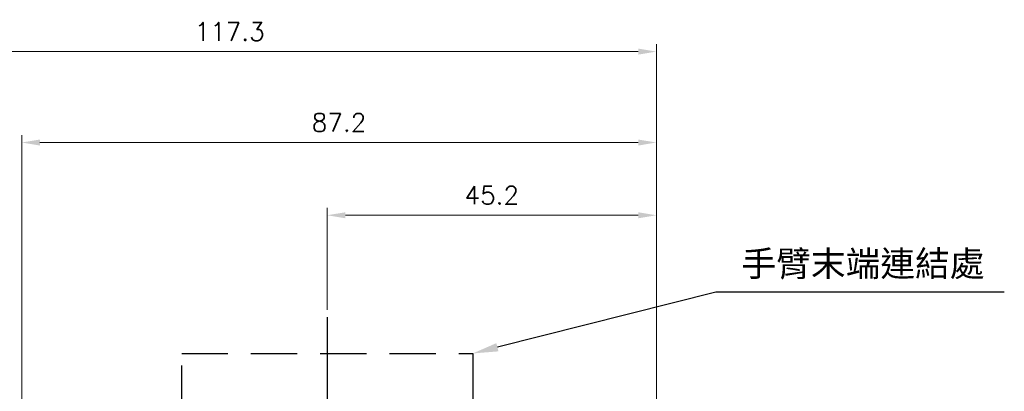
# Model space of a CAD drawing. Header units: millimetres. Extents: x 399 to 6076, y -1991 to 1602.
# Tile 86 of 256: x 4602 to 4737, y -1048 to -997. Entities that reach past the tile are written whole.
import ezdxf

# ---------------------------------------------------------------- set-up
doc = ezdxf.new("R2010")
doc.units = ezdxf.units.MM
doc.linetypes.add('AM_ISO08W050', pattern=[18, 12, -1.5, 3, -1.5])
doc.linetypes.add('HIDDEN', pattern=[9.525, 6.35, -3.175])
doc.layers.add('AM_5', color=3, linetype='Continuous', lineweight=25)
doc.layers.add('AM_7', color=4, linetype='AM_ISO08W050', lineweight=25)
doc.styles.get("Standard").update_dxf_attribs({"font": 'arial.ttf'})
doc.styles.add('尺寸標註', font='romans.shx', dxfattribs={"bigfont": 'CHINESET.SHX'})
doc.dimstyles.new('CNS1$0', dxfattribs={"dimtxt": 2.5, "dimasz": 2.5, "dimexe": 1, "dimexo": 1, "dimgap": 1.5, "dimtad": 1, "dimtoh": 1, "dimdec": 1, "dimdsep": 46, "dimtxsty": '尺寸標註', "dimcen": 0, "dimclrd": 2, "dimclre": 2, "dimclrt": 1, "dimadec": 0, "dimazin": 2, "dimtp": 0.1, "dimtm": 0.1, "dimtfac": 0.71, "dimtdec": 1, "dimtmove": 0, "dimatfit": 0, "dimfxl": 0, "dimlwd": 13, "dimlwe": 13, "dimarcsym": 0})

# ---------------------------------------------------------------- blocks, each defined once
blk = doc.blocks.new('*D346')
at = {"layer": 'AM_5', "color": 2, "lineweight": 13}
for p, q in [((4644.16, -1036.64), (4644.16, -1022.64)), ((4689.4, -1067.29), (4689.4, -1022.64)), ((4646.66, -1023.64), (4686.9, -1023.64))]:
    blk.add_line(p, q, dxfattribs=at)
at = {"layer": 'AM_5', "color": 2}
for points in [[(4646.66, -1023.23), (4646.66, -1024.06), (4644.16, -1023.64)], [(4686.9, -1023.23), (4686.9, -1024.06), (4689.4, -1023.64)]]:
    blk.add_solid(points, dxfattribs=at)
at = {"layer": 'Defpoints', "color": 0}
for p in [(4689.4, -1023.64), (4644.16, -1037.64), (4689.4, -1068.29)]:
    blk.add_point(p, dxfattribs=at)
at = {"layer": 'AM_5', "color": 1, "insert": (4666.78, -1020.89), "char_height": 2.5, "attachment_point": 5, "style": '尺寸標註'}
blk.add_mtext('45.2', dxfattribs=at)
blk = doc.blocks.new('*D347')
at = {"layer": 'AM_5', "color": 2, "lineweight": 13}
for p, q in [((4602.16, -1067.11), (4602.16, -1012.64)), ((4604.66, -1013.64), (4686.9, -1013.64)), ((4689.4, -1067.29), (4689.4, -1012.64))]:
    blk.add_line(p, q, dxfattribs=at)
at = {"layer": 'AM_5', "color": 2}
for points in [[(4604.66, -1013.23), (4604.66, -1014.06), (4602.16, -1013.64)], [(4686.9, -1013.23), (4686.9, -1014.06), (4689.4, -1013.64)]]:
    blk.add_solid(points, dxfattribs=at)
at = {"layer": 'Defpoints', "color": 0}
for p in [(4689.4, -1013.64), (4602.16, -1068.11), (4689.4, -1068.29)]:
    blk.add_point(p, dxfattribs=at)
at = {"layer": 'AM_5', "color": 1, "insert": (4645.78, -1010.89), "char_height": 2.5, "attachment_point": 5, "style": '尺寸標註'}
blk.add_mtext('87.2', dxfattribs=at)
blk = doc.blocks.new('*D348')
at = {"layer": 'AM_5', "color": 2, "lineweight": 13}
for p, q in [((4572.09, -1069.99), (4572.09, -1000.14)), ((4689.4, -1067.29), (4689.4, -1000.14)), ((4686.9, -1001.14), (4574.59, -1001.14))]:
    blk.add_line(p, q, dxfattribs=at)
at = {"layer": 'AM_5', "color": 2}
for points in [[(4574.59, -1000.73), (4574.59, -1001.56), (4572.09, -1001.14)], [(4686.9, -1000.73), (4686.9, -1001.56), (4689.4, -1001.14)]]:
    blk.add_solid(points, dxfattribs=at)
at = {"layer": 'Defpoints', "color": 0}
for p in [(4572.09, -1001.14), (4689.4, -1068.29), (4572.09, -1070.99)]:
    blk.add_point(p, dxfattribs=at)
at = {"layer": 'AM_5', "color": 1, "insert": (4630.74, -998.39), "char_height": 2.5, "attachment_point": 5, "style": '尺寸標註'}
blk.add_mtext('117.3', dxfattribs=at)
blk = doc.blocks.new('*S341')
at = {"layer": 'AM_5', "color": 7}
for p, q in [((10229.53, -1157.09), (10199.49, -1164.65)), ((10269.17, -1157.09), (10229.53, -1157.09))]:
    blk.add_line(p, q, dxfattribs=at)
at = {"layer": 'AM_5', "color": 7, "linetype": 'Continuous'}
blk.add_trace([(10199.35, -1164.08), (10199.63, -1165.21), (10196.09, -1165.5)], dxfattribs=at)
at = {"layer": 'AM_5', "color": 2, "insert": (10233.03, -1155.34), "char_height": 3.5, "attachment_point": 7}
blk.add_mtext('{\\fPMingLiU|b0|i0|c136|p18;手臂末端連結處}', dxfattribs=at)

msp = doc.modelspace()

# ---------------------------------------------------------------- linework, layer by layer
at = {"color": 7, "linetype": 'HIDDEN'}
for p, q in [((4624.155, -1050.644), (4624.155, -1042.644)), ((4624.155, -1042.644), (4664.155, -1042.644)), ((4664.155, -1042.644), (4664.155, -1050.644))]:
    msp.add_line(p, q, dxfattribs=at)
at = {"layer": 'AM_7'}
msp.add_line((4644.155, -1037.644), (4644.155, -1127.254), dxfattribs=at)

# ---------------------------------------------------------------- block references
at = {"layer": 'AM_5', "color": 7}
msp.add_blockref('*S341', (-5531.939, 122.856), dxfattribs=at)

# ---------------------------------------------------------------- dimensions: what is measured, and where the dimension line sits
at = {"layer": 'AM_5'}
for base, p1, p2, picture, middle in [((4572.085, -1001.144), (4689.402, -1068.29), (4572.085, -1070.994), '*D348', (4630.743, -998.394)), ((4689.402, -1013.644), (4602.155, -1068.107), (4689.402, -1068.29), '*D347', (4645.778, -1010.894)), ((4689.402, -1023.644), (4644.155, -1037.644), (4689.402, -1068.29), '*D346', (4666.778, -1020.894))]:
    dim = msp.add_linear_dim(base=base, p1=p1, p2=p2, dimstyle='CNS1$0', override={"dimfxl": 4, "dimarcsym": 1}, dxfattribs=at)
    dim.commit()
    dim.dimension.update_dxf_attribs({"geometry": picture, "text_midpoint": middle})

doc.saveas('drawing.dxf')
